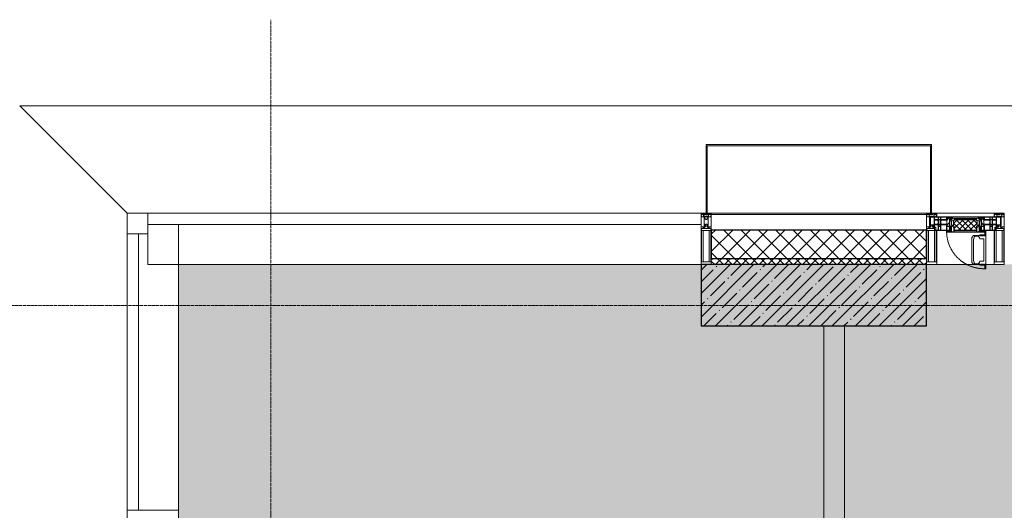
# Model space of a CAD drawing. Header units: millimetres. Extents: x -531352 to 178656, y -69521 to 326874.
# Tile 152 of 256: x -193528 to -188723, y 314137 to 316532. Entities that reach past the tile are written whole.
import ezdxf

# ---------------------------------------------------------------- set-up
doc = ezdxf.new("R2010")
doc.units = ezdxf.units.MM
doc.linetypes.add('-D1-02х01', pattern=[3, 2, -1])
doc.linetypes.add('-D1d1-15x02', pattern=[19, 15, -2, 0, -2])
for name, color, linetype, lineweight in [('_0', 7, 'Continuous', 13), ('A-COLS', 7, 'Continuous', 5), ('A-DETL-GENF', 7, 'Continuous', 5), ('A-GLAZ', 7, 'Continuous', 5), ('A-GLAZ-CURT', 8, 'Continuous', 5), ('A-GLAZ-CWMG', 8, 'Continuous', 5), ('A-WALL', 7, 'Continuous', 5), ('A-WALL-FNSH', 8, 'Continuous', 5), ('I-WALL', 7, 'Continuous', 5), ('S-COLS', 7, 'Continuous', 5), ('S-GRID', 7, 'Continuous', 5), ('Ограждение', 7, 'Continuous', 5), ('Поручни', 7, 'Continuous', 5), ('Элементы узлов', 7, 'Continuous', 5)]:
    doc.layers.add(name, color=color, linetype=linetype, lineweight=lineweight)

# ---------------------------------------------------------------- blocks, each defined once
blk = doc.blocks.new('Rectangular Mullion - 50Wx250H-V1-50_AS_M_L23')
at = {"layer": 'A-DETL-GENF'}
for p, q in [((-25, 84), (-25, 250)), ((-25, 250), (0, 250)), ((25, 250), (0, 250)), ((25, 65.2), (25, 250)), ((-23, 237.3), (0, 237.3)), ((-23, 237.3), (-23, 84)), ((-14.9, 84), (-14.9, 237.3)), ((23, 237.3), (0, 237.3)), ((14.9, 84), (14.9, 237.3)), ((23, 237.3), (23, 73.6)), ((0, 84), (-15, 84)), ((-0.5, 73.6), (-15, 73.6)), ((-10, 71.3), (-12, 71.3)), ((-10, 57.4), (-10, 71.3)), ((-7, 65.2), (-5.9, 67.3)), ((-7, 65.2), (-7, 57)), ((-4.1, 67.3), (-5.9, 67.3)), ((-4.1, 67.3), (-2.9, 65.1)), ((-2.9, 65.1), (-2.9, 57)), ((0, 84), (23, 84)), ((0.5, 73.6), (23, 73.6)), ((4.1, 67.3), (2.9, 65.1)), ((2.9, 65.1), (2.9, 57)), ((4.1, 67.3), (5.9, 67.3)), ((7, 65.2), (5.9, 67.3)), ((7, 65.2), (7, 54.7)), ((8.7, 53), (7, 54.7)), ((8.7, 53), (10, 53)), ((10, 71.3), (14, 71.3)), ((10, 53), (10, 71.3)), ((10, 53), (10, 17)), ((14, 71.3), (14, 65.2)), ((14, 65.2), (25, 65.2)), ((-23.8, 14.6), (-25, 14.2)), ((-25, 0), (-25, 14.2)), ((-23.8, 17), (-23.8, 14.6)), ((-22.5, 10.6), (-23.8, 14.6)), ((-22.5, 10.6), (-23.7, 9.9)), ((-23.7, 1.3), (-23.7, 9.9)), ((-23.7, 1.3), (-11.8, 1.3)), ((-23.2, 10.2), (-22.5, 8)), ((-22.5, 8), (-22.5, 4.5)), ((-21.3, 4.5), (-22.5, 4.5)), ((-22.3, 17), (-22.3, 16)), ((-22.3, 16), (-21.3, 16)), ((-19.9, 17), (-21.3, 16)), ((-21.3, 4.5), (-21.3, 6.5)), ((-21.3, 6.5), (-14.2, 6.5)), ((-7.4, 16.6), (-18.4, 16.6)), ((-14.2, 6.5), (-14.2, 4.5)), ((-13.2, 4.5), (-14.2, 4.5)), ((-13.2, 4.5), (-12.2, 7.2)), ((-12.7, 7.6), (-11.3, 11.4)), ((-12.7, 7.6), (-11.8, 6.9)), ((-12.2, 9), (-12.2, 14.8)), ((-12.2, 14.8), (0, 14.8)), ((-11.8, 1.3), (-11.8, 6.9)), ((-10.5, 11.2), (-11.3, 11.4)), ((-10.5, 1.5), (-10.5, 11.2)), ((-4.8, 1.5), (-10.5, 1.5)), ((0, 8), (-4.8, 8)), ((-4.8, 1.5), (-4.8, 8)), ((-2.6, 16.8), (0, 16.8)), ((2.6, 16.8), (0, 16.8)), ((0, 14.8), (0, 16.8)), ((0, 14.8), (0, 16.8)), ((12.2, 14.8), (0, 14.8)), ((0, 0), (0, 8)), ((0, 8), (4.8, 8)), ((0, 0), (0, 8)), ((4.8, 1.5), (4.8, 8)), ((4.8, 1.5), (10.5, 1.5)), ((8.5, 23), (6, 25.5)), ((6, 18), (7.4, 18)), ((7.4, 18), (7.4, 16.6)), ((7.4, 16.6), (18.4, 16.6)), ((7.5, 18.5), (8.5, 18.5)), ((7.5, 17), (7.5, 18.5)), ((10, 17), (7.5, 17)), ((8.5, 18.5), (8.5, 23)), ((10.5, 11.2), (11.3, 11.4)), ((10.5, 1.5), (10.5, 11.2)), ((12.7, 7.6), (11.3, 11.4)), ((12.7, 7.6), (11.8, 6.9)), ((11.8, 1.3), (11.8, 6.9)), ((23.7, 1.3), (11.8, 1.3)), ((12.2, 9), (12.2, 14.8)), ((13.2, 4.5), (12.2, 7.2)), ((13.2, 4.5), (14.2, 4.5)), ((21.3, 6.5), (14.2, 6.5)), ((14.2, 6.5), (14.2, 4.5)), ((18.4, 16.6), (19, 17.6)), ((19, 17.6), (21.3, 16)), ((22.3, 16), (21.3, 16)), ((21.3, 4.5), (21.3, 6.5)), ((21.3, 4.5), (22.5, 4.5)), ((22.3, 17), (22.3, 16)), ((22.3, 17), (23.8, 17)), ((22.5, 10.6), (23.8, 14.6)), ((22.5, 10.6), (23.7, 9.9)), ((23.2, 10.2), (22.5, 8)), ((22.5, 8), (22.5, 4.5)), ((23.7, 1.3), (23.7, 9.9)), ((23.8, 17), (23.8, 14.6)), ((23.8, 14.6), (25, 14.2)), ((25, 0), (25, 14.2)), ((-25, 0), (0, 0)), ((25, 0), (0, 0))]:
    blk.add_line(p, q, dxfattribs=at)
for centre, start, end in [((-0.5, 73.1), 360, 90), ((0.5, 73.1), 90, 180)]:
    blk.add_arc(centre, 0.5, start, end, dxfattribs=at)
blk = doc.blocks.new('Rectangular Mullion - R_StandardFrame_50Wx250H-3538113-50_AS_M_L23')
at = {"layer": 'A-GLAZ-CWMG', "lineweight": 9}
for p, q in [((-25, 84), (-25, 250)), ((-25, 250), (25, 250)), ((25, 250), (25, 0)), ((-25, 0), (-25, 17)), ((25, 0), (-25, 0))]:
    blk.add_line(p, q, dxfattribs=at)
blk = doc.blocks.new('A_PAN_Створка - 383мм-V29-50_AS_M_L23')
at = {"layer": 'A-GLAZ-CURT'}
h = blk.add_hatch(dxfattribs=at)
h.set_pattern_fill('FP_30', color=256, style=0, pattern_type=2)
h.set_pattern_definition([(45, (-3340, -29700), (-14.142136, 14.142136), []), (135, (-3340, -29700), (-14.142136, -14.142136), [])])
h.paths.add_polyline_path([(53.6, -82.7), (54.6, -81.8), (54.6, -63.4), (57.2, -60.8), (57.2, -36.4), (54.9, -34.1), (54.5, -31.8), (-54.5, -31.8), (-54.9, -34.1), (-57.2, -36.4), (-57.2, -60.8), (-54.6, -63.4), (-53.6, -82.7)])
at = {"layer": 'A-DETL-GENF'}
for p, q in [((-70, -32.1), (-61.4, -23.5)), ((-70, -62.5), (-70, -32.1)), ((-67.8, -38.3), (-65.7, -37.4)), ((-67.8, -55.7), (-67.8, -38.3)), ((-65.7, -37.4), (-60.8, -34.7)), ((61.4, -23.5), (-61.4, -23.5)), ((-60.8, -34.7), (-57.3, -35.9)), ((-55.2, -33.8), (-57.3, -35.9)), ((-54.9, -34.1), (-57.2, -36.4)), ((-57.2, -36.4), (-57.2, -60.8)), ((-55.2, -33.8), (-54.8, -31.5)), ((-54.9, -25.8), (-53.9, -24.8)), ((-54.9, -29.5), (-54.9, -25.8)), ((-53.9, -30.5), (-54.9, -29.5)), ((-54.5, -31.8), (-54.9, -34.1)), ((0, -31.5), (-54.8, -31.5)), ((54.5, -31.8), (-54.5, -31.8)), ((-53.9, -24.8), (53.9, -24.8)), ((53.9, -30.5), (-53.9, -30.5)), ((0, -31.5), (54.8, -31.5)), ((54.9, -25.8), (53.9, -24.8)), ((53.9, -30.5), (54.9, -29.5)), ((54.9, -34.1), (54.5, -31.8)), ((55.2, -33.8), (54.8, -31.5)), ((54.9, -29.5), (54.9, -25.8)), ((57.2, -36.4), (54.9, -34.1)), ((55.2, -33.8), (57.3, -35.9)), ((57.2, -60.8), (57.2, -36.4)), ((60.8, -34.7), (57.3, -35.9)), ((65.7, -37.4), (60.8, -34.7)), ((70, -32.1), (61.4, -23.5)), ((67.8, -38.3), (65.7, -37.4)), ((67.8, -55.7), (67.8, -38.3)), ((70, -62.5), (70, -32.1)), ((-91.5, -87.5), (-73.9, -87.5)), ((-91.5, -92), (-91.5, -87.5)), ((-91.5, -92), (91.5, -92)), ((-83.4, -90.3), (-83.4, -87.5)), ((-83.4, -90.3), (-69.4, -90.3)), ((-73.9, -62.5), (-70, -62.5)), ((-73.9, -87.5), (-73.9, -62.5)), ((-69.4, -66.5), (-73.9, -66.5)), ((-73.9, -81.5), (-69.4, -81.5)), ((-69.4, -85.5), (-73.9, -85.5)), ((-69.4, -81.5), (-69.4, -66.5)), ((-69.4, -90.3), (-69.4, -85.5)), ((-61.7, -62.5), (-67.9, -62.5)), ((-67.9, -62.5), (-67.9, -89.3)), ((-67.9, -89.3), (-66.9, -90.3)), ((-66, -56.5), (-67.8, -55.7)), ((-66.9, -90.3), (-57.4, -90.3)), ((-66, -56.5), (-62, -59.1)), ((-62, -59.1), (-60.7, -61)), ((-61.7, -64.9), (-61.7, -62.5)), ((-60.1, -67.7), (-61.7, -64.9)), ((-60.7, -61), (-57.4, -61)), ((-56.4, -67.7), (-60.1, -67.7)), ((-57.4, -61), (-54.9, -63.5)), ((-57.4, -90.3), (-56.4, -89.4)), ((-57.2, -60.8), (-54.6, -63.4)), ((-56.4, -89.4), (-56.4, -67.7)), ((-54.9, -63.5), (-54.9, -81.9)), ((-54.9, -81.9), (-53.8, -83)), ((-54.9, -85.6), (-53.9, -84.6)), ((-54.9, -89.3), (-54.9, -85.6)), ((-53.9, -90.3), (-54.9, -89.3)), ((-54.6, -63.4), (-54.6, -81.8)), ((-54.6, -81.8), (-53.6, -82.7)), ((-53.9, -84.6), (53.9, -84.6)), ((53.9, -90.3), (-53.9, -90.3)), ((53.8, -83), (-53.8, -83)), ((-53.6, -82.7), (53.6, -82.7)), ((53.6, -82.7), (54.6, -81.8)), ((54.9, -81.9), (53.8, -83)), ((54.9, -85.6), (53.9, -84.6)), ((53.9, -90.3), (54.9, -89.3)), ((54.6, -63.4), (57.2, -60.8)), ((54.6, -81.8), (54.6, -63.4)), ((57.4, -61), (54.9, -63.5)), ((54.9, -63.5), (54.9, -81.9)), ((54.9, -89.3), (54.9, -85.6)), ((56.4, -67.7), (60.1, -67.7)), ((56.4, -89.4), (56.4, -67.7)), ((57.4, -90.3), (56.4, -89.4)), ((60.7, -61), (57.4, -61)), ((66.9, -90.3), (57.4, -90.3)), ((60.1, -67.7), (61.7, -64.9)), ((62, -59.1), (60.7, -61)), ((61.7, -62.5), (67.9, -62.5)), ((61.7, -64.9), (61.7, -62.5)), ((66, -56.5), (62, -59.1)), ((66, -56.5), (67.8, -55.7)), ((67.9, -89.3), (66.9, -90.3)), ((67.9, -62.5), (67.9, -89.3)), ((69.4, -66.5), (73.9, -66.5)), ((69.4, -81.5), (69.4, -66.5)), ((73.9, -81.5), (69.4, -81.5)), ((69.4, -85.5), (73.9, -85.5)), ((69.4, -90.3), (69.4, -85.5)), ((83.4, -90.3), (69.4, -90.3)), ((73.9, -62.5), (70, -62.5)), ((73.9, -87.5), (73.9, -62.5)), ((91.5, -87.5), (73.9, -87.5)), ((83.4, -90.3), (83.4, -87.5)), ((91.5, -92), (91.5, -87.5))]:
    blk.add_line(p, q, dxfattribs=at)
at = {"layer": 'A-DETL-GENF', "color": 9, "true_color": 0xc8c8c8}
for p, q in [((95.1, -87.5), (95.1, -105.1)), ((99.6, -87.5), (95.1, -87.5)), ((97.9, -95.6), (95.1, -95.6)), ((97.9, -95.6), (97.9, -109.6)), ((99.6, -270.5), (99.6, -87.5)), ((39.7, -109), (31.1, -117.6)), ((31.1, -117.6), (31.1, -240.4)), ((41.4, -123.8), (39.1, -124.2)), ((39.1, -179), (39.1, -124.2)), ((70.1, -109), (39.7, -109)), ((41.4, -123.8), (43.5, -121.7)), ((45, -113.3), (42.3, -118.2)), ((42.3, -118.2), (43.5, -121.7)), ((45.9, -111.2), (45, -113.3)), ((63.3, -111.2), (45.9, -111.2)), ((64.1, -113), (63.3, -111.2)), ((64.1, -113), (66.7, -117)), ((66.7, -117), (68.6, -118.3)), ((68.6, -118.3), (68.6, -121.6)), ((68.6, -121.6), (71.1, -124.1)), ((70.1, -105.1), (70.1, -109)), ((95.1, -105.1), (70.1, -105.1)), ((71.1, -124.1), (89.5, -124.1)), ((74.1, -109.6), (74.1, -105.1)), ((89.1, -109.6), (74.1, -109.6)), ((89.1, -105.1), (89.1, -109.6)), ((89.5, -124.1), (90.6, -125.2)), ((90.6, -125.2), (90.6, -232.8)), ((93.1, -109.6), (93.1, -105.1)), ((97.9, -109.6), (93.1, -109.6)), ((39.1, -179), (39.1, -233.8)), ((41.4, -234.2), (39.1, -233.8)), ((41.4, -234.2), (43.5, -236.3)), ((42.3, -239.8), (43.5, -236.3)), ((45, -244.7), (42.3, -239.8)), ((66.7, -241), (68.6, -239.7)), ((68.6, -236.4), (71.1, -233.9)), ((68.6, -239.7), (68.6, -236.4)), ((71.1, -233.9), (89.5, -233.9)), ((89.5, -233.9), (90.6, -232.8)), ((39.7, -249), (31.1, -240.4)), ((70.1, -249), (39.7, -249)), ((45.9, -246.8), (45, -244.7)), ((63.3, -246.8), (45.9, -246.8)), ((64.1, -245), (63.3, -246.8)), ((64.1, -245), (66.7, -241)), ((70.1, -252.9), (70.1, -249)), ((95.1, -252.9), (70.1, -252.9)), ((74.1, -248.4), (74.1, -252.9)), ((89.1, -248.4), (74.1, -248.4)), ((89.1, -252.9), (89.1, -248.4)), ((93.1, -248.4), (93.1, -252.9)), ((97.9, -248.4), (93.1, -248.4)), ((95.1, -270.5), (95.1, -252.9)), ((97.9, -262.4), (95.1, -262.4)), ((99.6, -270.5), (95.1, -270.5)), ((97.9, -262.4), (97.9, -248.4))]:
    blk.add_line(p, q, dxfattribs=at)
at = {"layer": 'A-GLAZ'}
for p, q in [((-67.9, -17), (-171, -17)), ((-171, -17), (-171, -57)), ((-171, -18.5), (-153.5, -18.5)), ((-153.5, -18.5), (-152, -20)), ((-152, -20), (-152, -73.5)), ((-150.5, -17), (-150.5, -29.4)), ((-132.4, -18.6), (-150.5, -18.6)), ((-150.5, -29.4), (-132.4, -29.4)), ((-150.5, -33.6), (-150.5, -68)), ((-136.3, -33.6), (-150.5, -33.6)), ((-137.2, -31), (-135.8, -35)), ((-132.5, -31), (-137.2, -31)), ((-132.1, -36.8), (-135.8, -35)), ((-132.5, -31.9), (-133.4, -33.7)), ((-133.4, -33.7), (-130.1, -35.3)), ((-132.5, -31.9), (-132.5, -31)), ((-132.4, -29.4), (-132.4, -18.6)), ((-132.1, -49), (-132.1, -36.8)), ((-131, -18.2), (-131, -29.5)), ((-120.8, -18.2), (-131, -18.2)), ((-131, -29.5), (-120.8, -29.5)), ((-131, -30.9), (-131, -33)), ((-120.8, -30.9), (-131, -30.9)), ((-129.4, -34.6), (-131, -33)), ((-130.1, -35.3), (-129.4, -34.6)), ((-130.1, -35.3), (-130.1, -50.4)), ((-122.4, -34.6), (-120.8, -33)), ((-121.7, -35.3), (-122.4, -34.6)), ((-118.4, -33.7), (-121.7, -35.3)), ((-121.7, -35.3), (-121.7, -50.4)), ((-120.8, -18.2), (-120.8, -29.5)), ((-120.8, -30.9), (-120.8, -33)), ((-119.7, -36.8), (-115.9, -35)), ((-119.7, -49), (-119.7, -36.8)), ((-119.3, -18.6), (-92.5, -18.6)), ((-119.3, -29.4), (-119.3, -18.6)), ((-92.5, -29.4), (-119.3, -29.4)), ((-119.3, -31), (-114.6, -31)), ((-119.3, -31.9), (-119.3, -31)), ((-119.3, -31.9), (-118.4, -33.7)), ((-114.6, -31), (-115.9, -35)), ((-94.1, -33.5), (-115.4, -33.5)), ((-89.9, -35.1), (-94.1, -33.5)), ((-92.5, -18.6), (-92.5, -29.4)), ((-90.8, -18.5), (-90.8, -29.4)), ((-87.3, -18.5), (-90.8, -18.5)), ((-90.8, -29.4), (-85.9, -29.4)), ((-89.9, -32.5), (-89.9, -35.1)), ((-85.9, -32.5), (-89.9, -32.5)), ((-89.9, -35.1), (-89.9, -50.9)), ((-87.3, -20.4), (-87.3, -18.5)), ((-87.3, -20.4), (-87.3, -21.9)), ((-84.8, -20.4), (-87.3, -20.4)), ((-87.3, -21.9), (-85.9, -21.9)), ((-85.9, -18.2), (-85.9, -20.4)), ((-75.9, -18.2), (-85.9, -18.2)), ((-85.9, -21.9), (-85.9, -29.4)), ((-85.9, -29.4), (-85.9, -32.5)), ((-85.9, -53.5), (-78, -45.6)), ((-83.4, -20.4), (-84.8, -20.4)), ((-70, -33.8), (-83.4, -20.4)), ((-78, -84), (-78, -23.5)), ((-78, -23.5), (-67.9, -23.5)), ((-78, -36.8), (-70, -36.8)), ((-78, -45.6), (-78, -36.8)), ((-75.9, -21.5), (-75.9, -18.2)), ((-75.9, -21.5), (-75.9, -23.5)), ((-74.9, -21.5), (-75.9, -21.5)), ((-75.9, -23.5), (-73, -23.5)), ((-74.9, -17.9), (-74.9, -21.5)), ((-68.9, -17.9), (-74.9, -17.9)), ((-67.2, -29.3), (-73, -23.5)), ((-61.4, -23.5), (-70, -32.1)), ((-70, -32.1), (-70, -62.5)), ((-70, -36.8), (-70, -33.8)), ((-68.9, -21.5), (-68.9, -17.9)), ((-67.9, -21.5), (-68.9, -21.5)), ((67.9, -17), (-67.9, -17)), ((-61.4, -23.5), (-67.9, -17)), ((-67.9, -17), (-67.9, -23.5)), ((-67.9, -17), (67.9, -17)), ((-67.9, -21.5), (-67.9, -23.5)), ((-67.9, -23.5), (-64.6, -26.8)), ((-67.9, -23.5), (-64.6, -26.8)), ((-64.6, -26.8), (-67.2, -29.3)), ((-64.6, -26.8), (-61.4, -23.5)), ((61.4, -23.5), (-61.4, -23.5)), ((67.9, -17), (61.4, -23.5)), ((70, -32.1), (61.4, -23.5)), ((61.4, -23.5), (64.6, -26.8)), ((67.9, -23.5), (64.6, -26.8)), ((64.6, -26.8), (67.9, -23.5)), ((64.6, -26.8), (67.2, -29.3)), ((67.2, -29.3), (73, -23.5)), ((67.9, -23.5), (67.9, -17)), ((171, -17), (67.9, -17)), ((67.9, -21.5), (67.9, -23.5)), ((67.9, -21.5), (68.9, -21.5)), ((67.9, -23.5), (78, -23.5)), ((68.9, -17.9), (74.9, -17.9)), ((68.9, -21.5), (68.9, -17.9)), ((70, -33.8), (83.4, -20.4)), ((70, -62.5), (70, -32.1)), ((70, -36.8), (70, -33.8)), ((78, -36.8), (70, -36.8)), ((75.9, -23.5), (73, -23.5)), ((74.9, -17.9), (74.9, -21.5)), ((74.9, -21.5), (75.9, -21.5)), ((75.9, -18.2), (85.9, -18.2)), ((75.9, -21.5), (75.9, -18.2)), ((75.9, -21.5), (75.9, -23.5)), ((78, -23.5), (78, -84)), ((78, -45.6), (78, -36.8)), ((85.9, -53.5), (78, -45.6)), ((83.4, -20.4), (84.8, -20.4)), ((84.8, -20.4), (87.3, -20.4)), ((85.9, -18.2), (85.9, -20.4)), ((85.9, -21.9), (85.9, -29.4)), ((87.3, -21.9), (85.9, -21.9)), ((85.9, -29.4), (85.9, -32.5)), ((90.8, -29.4), (85.9, -29.4)), ((85.9, -32.5), (89.9, -32.5)), ((87.3, -18.5), (90.8, -18.5)), ((87.3, -20.4), (87.3, -18.5)), ((87.3, -20.4), (87.3, -21.9)), ((89.9, -32.5), (89.9, -35.1)), ((89.9, -35.1), (94.1, -33.5)), ((89.9, -35.1), (89.9, -50.9)), ((90.8, -18.5), (90.8, -29.4)), ((92.5, -18.6), (92.5, -29.4)), ((119.3, -18.6), (92.5, -18.6)), ((92.5, -29.4), (119.3, -29.4)), ((94.1, -33.5), (115.4, -33.5)), ((114.6, -31), (115.9, -35)), ((119.3, -31), (114.6, -31)), ((119.7, -36.8), (115.9, -35)), ((119.3, -31.9), (118.4, -33.7)), ((118.4, -33.7), (121.7, -35.3)), ((119.3, -29.4), (119.3, -18.6)), ((119.3, -31.9), (119.3, -31)), ((119.7, -49), (119.7, -36.8)), ((120.8, -18.2), (120.8, -29.5)), ((120.8, -18.2), (131, -18.2)), ((131, -29.5), (120.8, -29.5)), ((120.8, -30.9), (120.8, -33)), ((120.8, -30.9), (131, -30.9)), ((122.4, -34.6), (120.8, -33)), ((121.7, -35.3), (122.4, -34.6)), ((121.7, -35.3), (121.7, -50.4)), ((129.4, -34.6), (131, -33)), ((130.1, -35.3), (129.4, -34.6)), ((133.4, -33.7), (130.1, -35.3)), ((130.1, -35.3), (130.1, -50.4)), ((131, -18.2), (131, -29.5)), ((131, -30.9), (131, -33)), ((132.1, -36.8), (135.8, -35)), ((132.1, -49), (132.1, -36.8)), ((132.4, -18.6), (150.5, -18.6)), ((132.4, -29.4), (132.4, -18.6)), ((150.5, -29.4), (132.4, -29.4)), ((132.5, -31), (137.2, -31)), ((132.5, -31.9), (132.5, -31)), ((132.5, -31.9), (133.4, -33.7)), ((137.2, -31), (135.8, -35)), ((136.3, -33.6), (150.5, -33.6)), ((150.5, -17), (150.5, -29.4)), ((150.5, -33.6), (150.5, -68)), ((153.5, -18.5), (152, -20)), ((152, -20), (152, -73.5)), ((171, -18.5), (153.5, -18.5)), ((171, -57), (171, -17)), ((-171, -55.5), (-152, -55.5)), ((-171, -57), (-156, -57)), ((-153, -60), (-153, -73.5)), ((-153, -73.5), (-150, -73.5)), ((-136.4, -52.4), (-150.5, -52.4)), ((-150.5, -56.6), (-132.4, -56.6)), ((-150.5, -68), (-143.5, -68)), ((-150.5, -69.5), (-150.5, -73.5)), ((-145, -69.5), (-150.5, -69.5)), ((-150, -73.5), (-150, -84)), ((-150, -84), (-78, -84)), ((-148.5, -81), (-148.5, -82.5)), ((-143.5, -81), (-148.5, -81)), ((-148.5, -82.5), (-132.4, -82.5)), ((-145, -69.5), (-145, -79.5)), ((-143.5, -68), (-143.5, -81)), ((-137.2, -54.8), (-135.8, -50.8)), ((-132.5, -54.8), (-137.2, -54.8)), ((-132.1, -49), (-135.8, -50.8)), ((-133.4, -52), (-130.1, -50.4)), ((-132.5, -53.8), (-133.4, -52)), ((-132.5, -53.8), (-132.5, -54.8)), ((-132.4, -56.6), (-132.4, -82.5)), ((-129.4, -51.1), (-131, -52.7)), ((-131, -55.1), (-131, -52.7)), ((-120.8, -55.1), (-131, -55.1)), ((-131, -56.5), (-131, -62.6)), ((-131, -56.5), (-120.8, -56.5)), ((-120.8, -62.6), (-131, -62.6)), ((-131, -64.6), (-120.8, -64.6)), ((-131, -82.5), (-131, -64.6)), ((-131, -82.5), (-120.8, -82.5)), ((-130.1, -50.4), (-129.4, -51.1)), ((-121.7, -50.4), (-122.4, -51.1)), ((-122.4, -51.1), (-120.8, -52.7)), ((-118.4, -52), (-121.7, -50.4)), ((-120.8, -55.1), (-120.8, -52.7)), ((-120.8, -56.5), (-120.8, -62.6)), ((-120.8, -82.5), (-120.8, -64.6)), ((-119.7, -49), (-115.9, -50.8)), ((-119.3, -53.8), (-118.4, -52)), ((-119.3, -53.8), (-119.3, -54.8)), ((-119.3, -54.8), (-114.6, -54.8)), ((-119.3, -56.6), (-119.3, -82.5)), ((-92.5, -56.6), (-119.3, -56.6)), ((-119.3, -82.5), (-92.5, -82.5)), ((-114.6, -54.8), (-115.9, -50.8)), ((-94.1, -52.5), (-115.3, -52.5)), ((-89.9, -50.9), (-94.1, -52.5)), ((-92.5, -56.6), (-92.5, -82.5)), ((-73.9, -87.5), (-91.5, -87.5)), ((-91.5, -87.5), (-91.5, -92)), ((-91.5, -92), (91.5, -92)), ((-90.8, -56.6), (-85.9, -56.6)), ((-90.8, -62.7), (-90.8, -56.6)), ((-80.4, -62.7), (-90.8, -62.7)), ((-90.8, -64.6), (-90.8, -82.5)), ((-80.1, -64.6), (-90.8, -64.6)), ((-90.8, -82.5), (-79.5, -82.5)), ((-89.9, -52.2), (-89.9, -50.9)), ((-89.9, -52.2), (-88.6, -53.5)), ((-85.9, -53.5), (-88.6, -53.5)), ((-85.9, -56.6), (-85.9, -53.5)), ((-78, -84), (-85, -84)), ((-85, -84), (-85, -87.5)), ((-85, -87.5), (-78, -87.5)), ((-80.4, -61.1), (-80.4, -62.7)), ((-78, -61.1), (-80.4, -61.1)), ((-80.1, -66.1), (-80.1, -64.6)), ((-78, -66.1), (-80.1, -66.1)), ((-79.5, -80.6), (-78, -80.6)), ((-79.5, -82.5), (-79.5, -80.6)), ((-78, -66.1), (-78, -61.1)), ((-78, -87.5), (-78, -84)), ((-78, -84), (-73.9, -84)), ((-70, -62.5), (-73.9, -62.5)), ((-73.9, -62.5), (-73.9, -87.5)), ((73.9, -62.5), (70, -62.5)), ((73.9, -87.5), (73.9, -62.5)), ((73.9, -84), (78, -84)), ((91.5, -87.5), (73.9, -87.5)), ((78, -61.1), (80.4, -61.1)), ((78, -66.1), (78, -61.1)), ((78, -66.1), (80.1, -66.1)), ((79.5, -80.6), (78, -80.6)), ((78, -87.5), (78, -84)), ((78, -84), (85, -84)), ((78, -84), (150, -84)), ((85, -87.5), (78, -87.5)), ((79.5, -82.5), (79.5, -80.6)), ((90.8, -82.5), (79.5, -82.5)), ((80.1, -64.6), (90.8, -64.6)), ((80.1, -66.1), (80.1, -64.6)), ((80.4, -61.1), (80.4, -62.7)), ((80.4, -62.7), (90.8, -62.7)), ((85, -84), (85, -87.5)), ((85.9, -53.5), (88.6, -53.5)), ((85.9, -56.6), (85.9, -53.5)), ((90.8, -56.6), (85.9, -56.6)), ((89.9, -52.2), (88.6, -53.5)), ((89.9, -50.9), (94.1, -52.5)), ((89.9, -52.2), (89.9, -50.9)), ((90.8, -62.7), (90.8, -56.6)), ((90.8, -64.6), (90.8, -82.5)), ((91.5, -92), (91.5, -87.5)), ((92.5, -56.6), (119.3, -56.6)), ((92.5, -56.6), (92.5, -82.5)), ((119.3, -82.5), (92.5, -82.5)), ((94.1, -52.5), (115.3, -52.5)), ((114.6, -54.8), (115.9, -50.8)), ((119.3, -54.8), (114.6, -54.8)), ((119.7, -49), (115.9, -50.8)), ((118.4, -52), (121.7, -50.4)), ((119.3, -53.8), (118.4, -52)), ((119.3, -53.8), (119.3, -54.8)), ((119.3, -56.6), (119.3, -82.5)), ((122.4, -51.1), (120.8, -52.7)), ((120.8, -55.1), (120.8, -52.7)), ((120.8, -55.1), (131, -55.1)), ((120.8, -56.5), (120.8, -62.6)), ((131, -56.5), (120.8, -56.5)), ((120.8, -62.6), (131, -62.6)), ((120.8, -82.5), (120.8, -64.6)), ((131, -64.6), (120.8, -64.6)), ((131, -82.5), (120.8, -82.5)), ((121.7, -50.4), (122.4, -51.1)), ((130.1, -50.4), (129.4, -51.1)), ((129.4, -51.1), (131, -52.7)), ((133.4, -52), (130.1, -50.4)), ((131, -55.1), (131, -52.7)), ((131, -56.5), (131, -62.6)), ((131, -82.5), (131, -64.6)), ((132.1, -49), (135.8, -50.8)), ((150.5, -56.6), (132.4, -56.6)), ((132.4, -56.6), (132.4, -82.5)), ((148.5, -82.5), (132.4, -82.5)), ((132.5, -53.8), (133.4, -52)), ((132.5, -53.8), (132.5, -54.8)), ((132.5, -54.8), (137.2, -54.8)), ((137.2, -54.8), (135.8, -50.8)), ((136.4, -52.4), (150.5, -52.4)), ((143.5, -68), (143.5, -81)), ((150.5, -68), (143.5, -68)), ((143.5, -81), (148.5, -81)), ((145, -69.5), (150.5, -69.5)), ((145, -69.5), (145, -79.5)), ((148.5, -81), (148.5, -82.5)), ((150, -84), (150, -73.5)), ((150, -73.5), (153, -73.5)), ((150.5, -69.5), (150.5, -73.5)), ((171, -55.5), (152, -55.5)), ((153, -73.5), (153, -60)), ((156, -57), (171, -57))]:
    blk.add_line(p, q, dxfattribs=at)
for centre, start, end in [((-156, -60), 0, 90), ((156, -60), 90, 180)]:
    blk.add_arc(centre, 3, start, end, dxfattribs=at)
at = {"layer": 'A-GLAZ', "linetype": '-D1-02х01'}
blk.add_arc((91.4, -87.5), 183, 181.4091, 271.1445, dxfattribs=at)
blk = doc.blocks.new('Rectangular Mullion - R_StandardFrame_50Wx250H-V3-50_AS_M_L23')
at = {"layer": 'A-GLAZ-CWMG'}
for p, q in [((37450, 7250), (37450, 7039.9)), ((37700, 7250), (37700, 6970)), ((37450, 7010.4), (37450, 6970))]:
    blk.add_line(p, q, dxfattribs=at)
blk = doc.blocks.new('System Panel - A_PAN_Glass-3038086-50_AS_M_L23')
at = {"layer": 'A-GLAZ-CURT'}
for p, q in [((675, 55), (-675, 55)), ((-675, 55), (-675, 0)), ((675, 0), (675, 55)), ((-675, 0), (675, 0))]:
    blk.add_line(p, q, dxfattribs=at)
blk = doc.blocks.new('Rectangular Mullion - R_StandardFrame_50Wx250H-3574686-50_AS_M_L23')
at = {"layer": 'A-GLAZ-CWMG'}
blk.add_line((-500, 28250), (-500, 29645), dxfattribs=at)
blk = doc.blocks.new('Quad Corner Mullion - Q_0_100_-50-3004896-50_AS_M_L23')
at = {"layer": 'A-GLAZ-CWMG', "lineweight": 9}
for p, q in [((0, 0), (-100, 0)), ((-100, 0), (-100, -100)), ((0, -100), (0, 0)), ((-100, -100), (0, -100))]:
    blk.add_line(p, q, dxfattribs=at)
blk = doc.blocks.new('Rectangular Mullion - R_StandardFrame_50Wx250H-3004897-50_AS_M_L23')
at = {"layer": 'A-GLAZ-CWMG', "lineweight": 9}
for p, q in [((-50, -250), (-50, 0)), ((-50, 0), (0, 0)), ((0, 0), (0, -250)), ((0, -250), (-50, -250))]:
    blk.add_line(p, q, dxfattribs=at)
blk = doc.blocks.new('System Panel - A_PAN_Glass-3574690-50_AS_M_L23')
at = {"layer": 'A-GLAZ-CURT'}
for p, q in [((1350, 55), (-1350, 55)), ((-1350, 55), (-1350, 0)), ((1350, 0), (1350, 55)), ((-1350, 0), (1350, 0))]:
    blk.add_line(p, q, dxfattribs=at)
blk = doc.blocks.new('Rectangular Mullion - R_StandardFrame_50Wx250H-3574689-50_AS_M_L23')
at = {"layer": 'A-GLAZ-CWMG'}
for q in [(-650, 29600), (2050, 29450)]:
    blk.add_line((-650, 29450), q, dxfattribs=at)
blk = doc.blocks.new('Rectangular Mullion - 50Wx250H-2623690-50_AS_m_L23')
at = {"layer": 'Элементы узлов'}
for p, q in [((-25, 65.2), (-25, 250)), ((-25, 250), (0, 250)), ((25, 250), (0, 250)), ((25, 65.2), (25, 250)), ((-23, 237.3), (0, 237.3)), ((-23, 237.3), (-23, 73.6)), ((-14.9, 84), (-14.9, 237.3)), ((23, 237.3), (0, 237.3)), ((14.9, 84), (14.9, 237.3)), ((23, 237.3), (23, 73.6)), ((-14, 65.2), (-25, 65.2)), ((0, 84), (-23, 84)), ((-0.5, 73.6), (-23, 73.6)), ((-14, 71.3), (-14, 65.2)), ((-10, 71.3), (-14, 71.3)), ((-10, 53), (-10, 71.3)), ((-8.7, 53), (-10, 53)), ((-10, 53), (-10, 17)), ((-8.7, 53), (-7, 54.7)), ((-7, 65.2), (-5.9, 67.3)), ((-7, 65.2), (-7, 54.7)), ((-4.1, 67.3), (-5.9, 67.3)), ((-4.1, 67.3), (-2.9, 65.1)), ((-2.9, 65.1), (-2.9, 54.6)), ((-1.3, 53), (-2.9, 54.6)), ((0, 53), (-1.3, 53)), ((0, 84), (23, 84)), ((0, 53), (1.3, 53)), ((0.5, 73.6), (23, 73.6)), ((1.3, 53), (2.9, 54.6)), ((4.1, 67.3), (2.9, 65.1)), ((2.9, 65.1), (2.9, 54.6)), ((4.1, 67.3), (5.9, 67.3)), ((7, 65.2), (5.9, 67.3)), ((7, 65.2), (7, 54.7)), ((8.7, 53), (7, 54.7)), ((8.7, 53), (10, 53)), ((10, 71.3), (14, 71.3)), ((10, 53), (10, 71.3)), ((10, 53), (10, 17)), ((14, 71.3), (14, 65.2)), ((14, 65.2), (25, 65.2)), ((-23.8, 14.6), (-25, 14.2)), ((-25, 0), (-25, 14.2)), ((-22.3, 17), (-23.8, 17)), ((-23.8, 17), (-23.8, 14.6)), ((-22.5, 10.6), (-23.8, 14.6)), ((-22.5, 10.6), (-23.7, 9.9)), ((-23.7, 1.3), (-23.7, 9.9)), ((-23.7, 1.3), (-11.8, 1.3)), ((-23.2, 10.2), (-22.5, 8)), ((-22.5, 8), (-22.5, 4.5)), ((-21.3, 4.5), (-22.5, 4.5)), ((-22.3, 17), (-22.3, 16)), ((-22.3, 16), (-21.3, 16)), ((-19, 17.6), (-21.3, 16)), ((-21.3, 4.5), (-21.3, 6.5)), ((-21.3, 6.5), (-14.2, 6.5)), ((-18.4, 16.6), (-19, 17.6)), ((-7.4, 16.6), (-18.4, 16.6)), ((-14.2, 6.5), (-14.2, 4.5)), ((-13.2, 4.5), (-14.2, 4.5)), ((-13.2, 4.5), (-12.2, 7.2)), ((-12.7, 7.6), (-11.3, 11.4)), ((-12.7, 7.6), (-11.8, 6.9)), ((-12.2, 9), (-12.2, 14.8)), ((-12.2, 14.8), (0, 14.8)), ((-11.8, 1.3), (-11.8, 6.9)), ((-10.5, 11.2), (-11.3, 11.4)), ((-10.5, 1.5), (-10.5, 11.2)), ((-4.8, 1.5), (-10.5, 1.5)), ((-10, 17), (-7.5, 17)), ((-8.5, 23), (-1.5, 30)), ((-8.5, 18.5), (-8.5, 23)), ((-7.5, 18.5), (-8.5, 18.5)), ((-7.5, 17), (-7.5, 18.5)), ((-7.4, 18), (-7.4, 16.6)), ((-2.6, 18), (-7.4, 18)), ((0, 8), (-4.8, 8)), ((-4.8, 1.5), (-4.8, 8)), ((-2.6, 18), (-2.6, 16.8)), ((-2.6, 16.8), (0, 16.8)), ((-1.5, 30), (0, 30)), ((1.5, 30), (0, 30)), ((2.6, 16.8), (0, 16.8)), ((0, 14.8), (0, 16.8)), ((0, 14.8), (0, 16.8)), ((12.2, 14.8), (0, 14.8)), ((0, 0), (0, 8)), ((0, 8), (4.8, 8)), ((0, 0), (0, 8)), ((8.5, 23), (1.5, 30)), ((2.6, 18), (2.6, 16.8)), ((2.6, 18), (7.4, 18)), ((4.8, 1.5), (4.8, 8)), ((4.8, 1.5), (10.5, 1.5)), ((7.4, 18), (7.4, 16.6)), ((7.4, 16.6), (18.4, 16.6)), ((7.5, 18.5), (8.5, 18.5)), ((7.5, 17), (7.5, 18.5)), ((10, 17), (7.5, 17)), ((8.5, 18.5), (8.5, 23)), ((10.5, 11.2), (11.3, 11.4)), ((10.5, 1.5), (10.5, 11.2)), ((12.7, 7.6), (11.3, 11.4)), ((12.7, 7.6), (11.8, 6.9)), ((11.8, 1.3), (11.8, 6.9)), ((23.7, 1.3), (11.8, 1.3)), ((12.2, 9), (12.2, 14.8)), ((13.2, 4.5), (12.2, 7.2)), ((13.2, 4.5), (14.2, 4.5)), ((21.3, 6.5), (14.2, 6.5)), ((14.2, 6.5), (14.2, 4.5)), ((18.4, 16.6), (19, 17.6)), ((19, 17.6), (21.3, 16)), ((22.3, 16), (21.3, 16)), ((21.3, 4.5), (21.3, 6.5)), ((21.3, 4.5), (22.5, 4.5)), ((22.3, 17), (22.3, 16)), ((22.3, 17), (23.8, 17)), ((22.5, 10.6), (23.8, 14.6)), ((22.5, 10.6), (23.7, 9.9)), ((23.2, 10.2), (22.5, 8)), ((22.5, 8), (22.5, 4.5)), ((23.7, 1.3), (23.7, 9.9)), ((23.8, 17), (23.8, 14.6)), ((23.8, 14.6), (25, 14.2)), ((25, 0), (25, 14.2)), ((-25, 0), (0, 0)), ((25, 0), (0, 0))]:
    blk.add_line(p, q, dxfattribs=at)
for centre, start, end in [((-0.5, 73.1), 360, 90), ((0.5, 73.1), 90, 180)]:
    blk.add_arc(centre, 0.5, start, end, dxfattribs=at)
blk = doc.blocks.new('Rectangular Mullion - R_StandardFrame_50Wx250H-3574691-50_AS_M_L23')
at = {"layer": 'A-GLAZ-CWMG', "lineweight": 9}
for p, q in [((0, 0), (-50, 0)), ((-50, 0), (-50, -250)), ((0, -250), (0, 0)), ((-50, -250), (0, -250))]:
    blk.add_line(p, q, dxfattribs=at)
blk = doc.blocks.new('Rectangular Mullion - 50Wx250H-V4-50_AS_M_L23')
at = {"layer": 'A-DETL-GENF'}
for p, q in [((-25, 65.2), (-25, 250)), ((-25, 250), (0, 250)), ((25, 250), (0, 250)), ((25, 84), (25, 250)), ((-23, 237.3), (0, 237.3)), ((-23, 237.3), (-23, 73.6)), ((-14.9, 84), (-14.9, 237.3)), ((23, 237.3), (0, 237.3)), ((14.9, 84), (14.9, 237.3)), ((23, 237.3), (23, 84)), ((-14, 65.2), (-25, 65.2)), ((0, 84), (-23, 84)), ((-0.5, 73.6), (-23, 73.6)), ((-14, 71.3), (-14, 65.2)), ((-10, 71.3), (-14, 71.3)), ((-10, 53), (-10, 71.3)), ((-8.7, 53), (-10, 53)), ((-10, 53), (-10, 17)), ((-8.7, 53), (-7, 54.7)), ((-7, 65.2), (-5.9, 67.3)), ((-7, 65.2), (-7, 54.7)), ((-4.1, 67.3), (-5.9, 67.3)), ((-4.1, 67.3), (-2.9, 65.1)), ((-2.9, 65.1), (-2.9, 57)), ((0, 84), (15, 84)), ((0.5, 73.6), (15, 73.6)), ((4.1, 67.3), (2.9, 65.1)), ((2.9, 65.1), (2.9, 57)), ((4.1, 67.3), (5.9, 67.3)), ((7, 65.2), (5.9, 67.3)), ((7, 65.2), (7, 57)), ((10, 71.3), (12, 71.3)), ((10, 57.4), (10, 71.3)), ((-23.8, 14.6), (-25, 14.2)), ((-25, 0), (-25, 14.2)), ((-22.3, 17), (-23.8, 17)), ((-23.8, 17), (-23.8, 14.6)), ((-22.5, 10.6), (-23.8, 14.6)), ((-22.5, 10.6), (-23.7, 9.9)), ((-23.7, 1.3), (-23.7, 9.9)), ((-23.7, 1.3), (-11.8, 1.3)), ((-23.2, 10.2), (-22.5, 8)), ((-22.5, 8), (-22.5, 4.5)), ((-21.3, 4.5), (-22.5, 4.5)), ((-22.3, 17), (-22.3, 16)), ((-22.3, 16), (-21.3, 16)), ((-19, 17.6), (-21.3, 16)), ((-21.3, 4.5), (-21.3, 6.5)), ((-21.3, 6.5), (-14.2, 6.5)), ((-18.4, 16.6), (-19, 17.6)), ((-7.4, 16.6), (-18.4, 16.6)), ((-14.2, 6.5), (-14.2, 4.5)), ((-13.2, 4.5), (-14.2, 4.5)), ((-13.2, 4.5), (-12.2, 7.2)), ((-12.7, 7.6), (-11.3, 11.4)), ((-12.7, 7.6), (-11.8, 6.9)), ((-12.2, 9), (-12.2, 14.8)), ((-12.2, 14.8), (0, 14.8)), ((-11.8, 1.3), (-11.8, 6.9)), ((-10.5, 11.2), (-11.3, 11.4)), ((-10.5, 1.5), (-10.5, 11.2)), ((-4.8, 1.5), (-10.5, 1.5)), ((-10, 17), (-7.5, 17)), ((-8.5, 23), (-6, 25.5)), ((-8.5, 18.5), (-8.5, 23)), ((-7.5, 18.5), (-8.5, 18.5)), ((-7.5, 17), (-7.5, 18.5)), ((-7.4, 18), (-7.4, 16.6)), ((-6, 18), (-7.4, 18)), ((0, 8), (-4.8, 8)), ((-4.8, 1.5), (-4.8, 8)), ((-2.6, 16.8), (0, 16.8)), ((2.6, 16.8), (0, 16.8)), ((0, 14.8), (0, 16.8)), ((0, 14.8), (0, 16.8)), ((12.2, 14.8), (0, 14.8)), ((0, 0), (0, 8)), ((0, 8), (4.8, 8)), ((0, 0), (0, 8)), ((4.8, 1.5), (4.8, 8)), ((4.8, 1.5), (10.5, 1.5)), ((7.4, 16.6), (18.4, 16.6)), ((10.5, 11.2), (11.3, 11.4)), ((10.5, 1.5), (10.5, 11.2)), ((12.7, 7.6), (11.3, 11.4)), ((12.7, 7.6), (11.8, 6.9)), ((11.8, 1.3), (11.8, 6.9)), ((23.7, 1.3), (11.8, 1.3)), ((12.2, 9), (12.2, 14.8)), ((13.2, 4.5), (12.2, 7.2)), ((13.2, 4.5), (14.2, 4.5)), ((21.3, 6.5), (14.2, 6.5)), ((14.2, 6.5), (14.2, 4.5)), ((19.9, 17), (21.3, 16)), ((22.3, 16), (21.3, 16)), ((21.3, 4.5), (21.3, 6.5)), ((21.3, 4.5), (22.5, 4.5)), ((22.3, 17), (22.3, 16)), ((22.5, 10.6), (23.8, 14.6)), ((22.5, 10.6), (23.7, 9.9)), ((23.2, 10.2), (22.5, 8)), ((22.5, 8), (22.5, 4.5)), ((23.7, 1.3), (23.7, 9.9)), ((23.8, 17), (23.8, 14.6)), ((23.8, 14.6), (25, 14.2)), ((25, 0), (25, 14.2)), ((-25, 0), (0, 0)), ((25, 0), (0, 0))]:
    blk.add_line(p, q, dxfattribs=at)
for centre, start, end in [((-0.5, 73.1), 360, 90), ((0.5, 73.1), 90, 180)]:
    blk.add_arc(centre, 0.5, start, end, dxfattribs=at)
blk = doc.blocks.new('Rectangular Mullion - R_StandardFrame_50Wx250H-4053641-50_AS_M_L23')
at = {"layer": 'A-GLAZ-CWMG', "lineweight": 9}
for p, q in [((0, 250), (-50, 250)), ((-50, 250), (-50, 84)), ((0, 0), (0, 250)), ((-50, 17), (-50, 0)), ((-50, 0), (0, 0))]:
    blk.add_line(p, q, dxfattribs=at)
blk = doc.blocks.new('Ограждение - Ограждение-4622205-50_AS_M_L23')
at = {"layer": 'Поручни'}
for p in [(-700, 29650), (16400, 30175)]:
    blk.add_line(p, (-1225, 30175), dxfattribs=at)
blk = doc.blocks.new('RST_AR_KMN_R22_B3_FCD_rvt-1-50_AS_M_L23')
at = {"layer": 'A-WALL'}
h = blk.add_hatch(dxfattribs=at)
h.set_pattern_fill('FP_7', color=256, style=0, pattern_type=2)
h.set_pattern_definition([(45, (0, 0), (-42.42641, 42.42641), []), (135, (0, 0), (-42.42641, -42.42641), [])])
h.paths.add_polyline_path([(2100, 29480), (3150, 29480), (3150, 29620), (2100, 29620)])
h = blk.add_hatch(dxfattribs=at)
h.set_pattern_fill('FP_6', color=256, style=0, pattern_type=2)
h.set_pattern_definition([(45, (0, 0), (-21.213203, 21.213203), []), (135, (0, 0), (-21.213203, -21.213203), [])])
h.paths.add_polyline_path([(2100, 29450), (3150, 29450), (3150, 29480), (2100, 29480)])
at = {"layer": 'A-COLS', "lineweight": 18}
for p, q in [((3175, 30035.4), (2075, 30035.4)), ((2075, 30035.4), (2075, 30030.3)), ((3175, 30030.3), (3175, 30035.4)), ((2080, 30030.3), (2075, 30030.3)), ((2075, 30030.3), (2075, 29700)), ((2075, 30030.3), (3175, 30030.3)), ((2080, 29700), (2080, 30030.3)), ((3175, 30030.3), (3170, 30030.3)), ((3170, 30030.3), (3170, 29700)), ((3175, 29700), (3175, 30030.3)), ((2075, 29700), (2080, 29700)), ((3170, 29700), (3175, 29700))]:
    blk.add_line(p, q, dxfattribs=at)
at = {"layer": 'A-WALL'}
for p, q in [((2100, 29695), (2100, 29620)), ((2100, 29695), (3150, 29695)), ((3150, 29620), (3150, 29695)), ((2100, 29480), (2100, 29450)), ((3150, 29450), (3150, 29480)), ((2100, 29450), (3150, 29450))]:
    blk.add_line(p, q, dxfattribs=at)
at = {"layer": 'A-WALL', "lineweight": 25}
for p, q in [((2100, 29620), (2100, 29480)), ((2100, 29620), (3150, 29620)), ((3150, 29480), (3150, 29620)), ((2100, 29480), (3150, 29480))]:
    blk.add_line(p, q, dxfattribs=at)
at = {"layer": 'A-WALL-FNSH'}
for p, q in [((3150, 29700), (2100, 29700)), ((2100, 29700), (2100, 29695)), ((3150, 29695), (3150, 29700))]:
    blk.add_line(p, q, dxfattribs=at)
at = {"layer": 'A-GLAZ-CURT', "lineweight": 5}
for name, p, rotation in [('System Panel - A_PAN_Glass-3574690-50_AS_M_L23', (700, 29700), 180), ('System Panel - A_PAN_Glass-3038086-50_AS_M_L23', (-750, 28925), 270.0000000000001)]:
    blk.add_blockref(name, p, dxfattribs=dict(at, rotation=rotation))
blk.add_blockref('A_PAN_Створка - 383мм-V29-50_AS_M_L23', (3340, 29700), dxfattribs=at)
at = {"layer": 'A-GLAZ-CWMG', "lineweight": 5}
for name, p, rotation in [('Quad Corner Mullion - Q_0_100_-50-3004896-50_AS_M_L23', (-750, 29700), 90.00000000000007), ('Rectangular Mullion - 50Wx250H-2623690-50_AS_m_L23', (2075, 29700), 180), ('Rectangular Mullion - R_StandardFrame_50Wx250H-4053641-50_AS_M_L23', (3150, 29700), 180), ('Rectangular Mullion - R_StandardFrame_50Wx250H-V3-50_AS_M_L23', (10450, -8000), 90)]:
    blk.add_blockref(name, p, dxfattribs=dict(at, rotation=rotation))
for name, p in [('Rectangular Mullion - R_StandardFrame_50Wx250H-3574691-50_AS_M_L23', (2100, 29700)), ('Rectangular Mullion - R_StandardFrame_50Wx250H-3574689-50_AS_M_L23', (0, 0)), ('Rectangular Mullion - R_StandardFrame_50Wx250H-3574686-50_AS_M_L23', (0, 0))]:
    blk.add_blockref(name, p, dxfattribs=at)
at = {"layer": 'A-GLAZ-CWMG', "lineweight": 5, "extrusion": (0, 0, -1)}
for name, p, rotation in [('Rectangular Mullion - 50Wx250H-V4-50_AS_M_L23', (-3175, 29700), 180), ('Rectangular Mullion - 50Wx250H-V1-50_AS_M_L23', (-3505, 29700), 180), ('Rectangular Mullion - R_StandardFrame_50Wx250H-3538113-50_AS_M_L23', (-3505, 29700), 180), ('Rectangular Mullion - R_StandardFrame_50Wx250H-3004897-50_AS_M_L23', (750, 28200), 269.9999999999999)]:
    blk.add_blockref(name, p, dxfattribs=dict(at, rotation=rotation))
at = {"layer": 'Ограждение', "lineweight": 5}
blk.add_blockref('Ограждение - Ограждение-4622205-50_AS_M_L23', (-50, 50), dxfattribs=at)

msp = doc.modelspace()

# ---------------------------------------------------------------- hatches: boundary and pattern name
at = {"layer": '_0', "transparency": 33554534}
h = msp.add_hatch(color=252, dxfattribs=at)
h.dxf.hatch_style = 1
h.paths.add_polyline_path([(-154802.1, 285385.8), (-192753.7, 285385.8), (-192753.7, 315337.4), (-154802.1, 315337.4)])
h.paths.add_polyline_path([(-161802.9, 295886.6), (-161802.9, 295486.6), (-161302.9, 295486.6), (-161302.9, 292636.6), (-163402.9, 292636.6), (-163402.9, 293836.6), (-183902.9, 293836.6), (-183902.9, 292636.6), (-186502.9, 292636.6), (-186502.9, 295036.6), (-186002.9, 295036.6), (-186002.9, 295886.6), (-183902.9, 295886.6), (-183902.9, 299936.6), (-179002.9, 299936.6), (-179002.9, 298436.6), (-177402.9, 298436.6), (-177402.9, 304836.6), (-185752.9, 304836.6), (-185752.9, 306636.6), (-185753.5, 306636.6), (-185753.5, 306836.6), (-183902.9, 306836.6), (-183902.9, 306886.6), (-163952.9, 306886.6), (-163952.9, 308636.6), (-160672.9, 308636.6), (-160672.9, 306636.6), (-161752.9, 306636.6), (-161752.9, 304836.6), (-169802.9, 304836.6), (-169802.9, 295886.6)], flags=16)
at = {"layer": 'S-COLS'}
h = msp.add_hatch(dxfattribs=at)
h.set_pattern_fill('FP_1', color=256, style=0, pattern_type=2)
h.set_pattern_definition([(45, (-192252.935, 285886.614), (-57.02463, 57.02463), []), (45, (-192195.91, 285886.614), (-57.02463, 57.02463), [100.806, -20.161, 3.353, -16.808])])
h.paths.add_polyline_path([(-189102.9, 315036.6), (-189102.9, 315336.6), (-190202.9, 315336.6), (-190202.9, 315036.6), (-189413.7, 315036.6)])

# ---------------------------------------------------------------- linework, layer by layer
at = {"layer": 'I-WALL'}
for p, q in [((-192753.7, 314136.6), (-192753.7, 315337.4)), ((-192753.7, 315337.4), (-190202.9, 315337.4)), ((-192752.9, 315336.6), (-192752.9, 314136.6)), ((-190202.9, 315336.6), (-192752.9, 315336.6)), ((-189052.9, 315337.4), (-188842.8, 315337.4)), ((-188842.8, 315336.6), (-189052.9, 315336.6)), ((-188813.3, 315337.4), (-188772.9, 315337.4)), ((-188772.9, 315336.6), (-188813.3, 315336.6)), ((-189602.9, 310176.6), (-189602.9, 315036.6)), ((-189502.9, 315036.6), (-189502.9, 310276.6))]:
    msp.add_line(p, q, dxfattribs=at)
at = {"layer": 'S-COLS', "lineweight": 25}
for p, q in [((-189102.9, 315336.6), (-190202.9, 315336.6)), ((-190202.9, 315336.6), (-190202.9, 315036.6)), ((-189102.9, 315036.6), (-189102.9, 315336.6)), ((-190202.9, 315036.6), (-189102.9, 315036.6))]:
    msp.add_line(p, q, dxfattribs=at)
at = {"layer": 'S-GRID', "linetype": '-D1d1-15x02'}
for p, q in [((-192302.9, 283140.5), (-192302.9, 316532)), ((-195212.6, 315136.6), (-153233, 315136.6))]:
    msp.add_line(p, q, dxfattribs=at)

# ---------------------------------------------------------------- block references
at = {"lineweight": 5}
msp.add_blockref('RST_AR_KMN_R22_B3_FCD_rvt-1-50_AS_M_L23', (-192252.9, 285886.6), dxfattribs=at)

doc.saveas('drawing.dxf')
